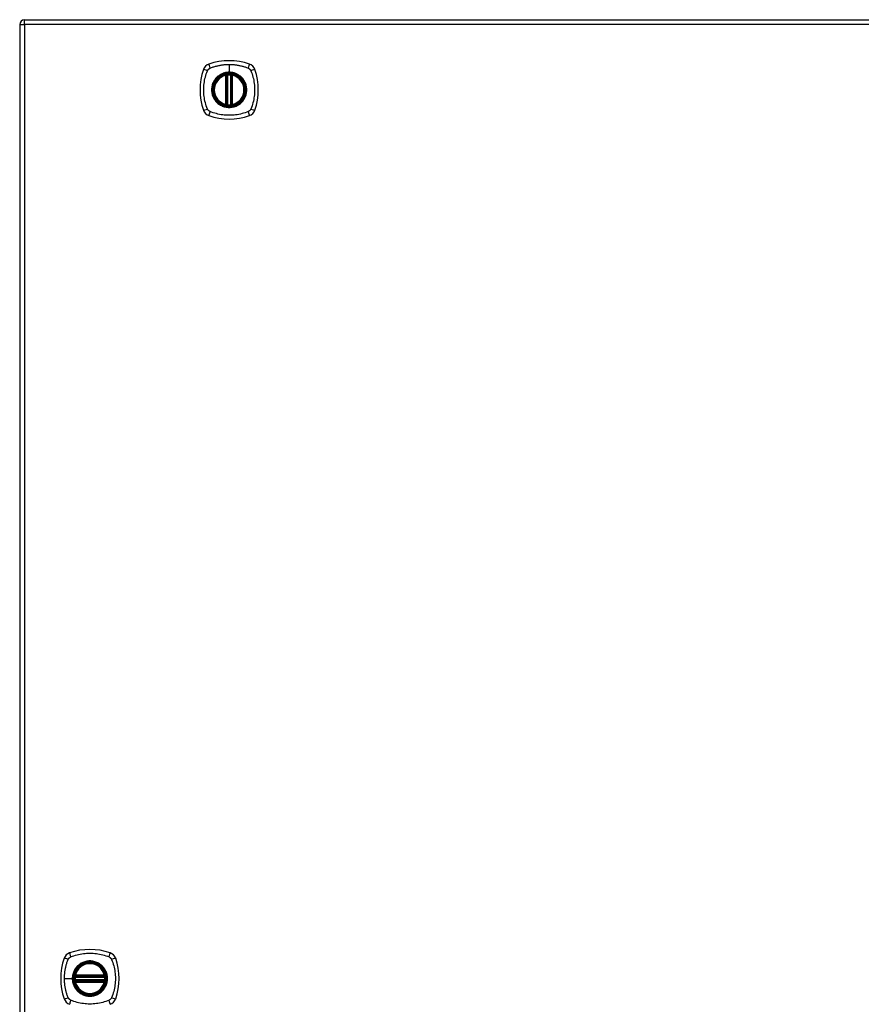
# Model space of a CAD drawing. Header units: inches. Extents: x 19 to 626, y 56 to 294.
# Tile 186 of 203: x 268 to 285, y 179 to 199. Entities that reach past the tile are written whole.
import ezdxf

# ---------------------------------------------------------------- set-up
doc = ezdxf.new("R2010")
doc.units = ezdxf.units.IN
doc.header["$MEASUREMENT"] = 0
doc.layers.add('Visible Edges(ANSI)', color=7, linetype='Continuous', lineweight=25)
doc.layers.add('Visible Tangent Edges(ANSI)', color=7, linetype='Continuous', lineweight=25)

msp = doc.modelspace()

# ---------------------------------------------------------------- linework, layer by layer
at = {"layer": 'Visible Edges(ANSI)'}
for p, q in [((268.192, 198.889), (268.192, 160.169)), ((268.291, 198.988), (333.896, 198.988)), ((272.383, 197.272), (272.383, 197.857)), ((272.403, 197.268), (272.403, 197.861)), ((272.482, 197.861), (272.482, 197.268)), ((272.502, 197.857), (272.502, 197.272)), ((269.32, 179.569), (269.913, 179.569)), ((269.913, 179.49), (269.32, 179.49)), ((269.324, 179.589), (269.909, 179.589)), ((269.909, 179.47), (269.324, 179.47))]:
    msp.add_line(p, q, dxfattribs=at)
at = {"layer": 'Visible Edges(ANSI)', "flags": 128}
for points in [[(272.414, 197.876), (272.412, 197.876), (272.411, 197.876), (272.409, 197.876), (272.407, 197.875), (272.406, 197.875), (272.404, 197.875), (272.403, 197.875), (272.402, 197.875), (272.4, 197.875), (272.399, 197.874), (272.398, 197.874), (272.396, 197.874), (272.395, 197.874), (272.394, 197.874), (272.393, 197.874), (272.393, 197.873), (272.392, 197.873), (272.391, 197.873), (272.391, 197.873), (272.39, 197.873), (272.39, 197.873), (272.39, 197.873), (272.389, 197.873), (272.389, 197.873)], [(272.496, 197.873), (272.496, 197.873), (272.495, 197.873), (272.495, 197.873), (272.495, 197.873), (272.494, 197.873), (272.494, 197.873), (272.493, 197.873), (272.492, 197.873), (272.491, 197.874), (272.491, 197.874), (272.49, 197.874), (272.488, 197.874), (272.487, 197.874), (272.486, 197.874), (272.485, 197.875), (272.483, 197.875), (272.482, 197.875), (272.48, 197.875), (272.479, 197.875), (272.477, 197.875), (272.476, 197.876), (272.474, 197.876), (272.473, 197.876), (272.471, 197.876)], [(272.389, 197.256), (272.389, 197.256), (272.39, 197.256), (272.39, 197.256), (272.39, 197.256), (272.391, 197.256), (272.391, 197.256), (272.392, 197.256), (272.393, 197.255), (272.393, 197.255), (272.394, 197.255), (272.395, 197.255), (272.396, 197.255), (272.398, 197.255), (272.399, 197.254), (272.4, 197.254), (272.402, 197.254), (272.403, 197.254), (272.404, 197.254), (272.406, 197.254), (272.407, 197.253), (272.409, 197.253), (272.411, 197.253), (272.412, 197.253), (272.414, 197.253)], [(272.471, 197.253), (272.473, 197.253), (272.474, 197.253), (272.476, 197.253), (272.477, 197.253), (272.479, 197.254), (272.48, 197.254), (272.482, 197.254), (272.483, 197.254), (272.485, 197.254), (272.486, 197.254), (272.487, 197.255), (272.488, 197.255), (272.49, 197.255), (272.491, 197.255), (272.491, 197.255), (272.492, 197.255), (272.493, 197.256), (272.494, 197.256), (272.494, 197.256), (272.495, 197.256), (272.495, 197.256), (272.495, 197.256), (272.496, 197.256), (272.496, 197.256)], [(269.308, 179.583), (269.308, 179.583), (269.308, 179.582), (269.308, 179.582), (269.308, 179.582), (269.308, 179.581), (269.308, 179.581), (269.308, 179.58), (269.307, 179.579), (269.307, 179.578), (269.307, 179.578), (269.307, 179.576), (269.307, 179.575), (269.307, 179.574), (269.307, 179.573), (269.306, 179.572), (269.306, 179.57), (269.306, 179.569), (269.306, 179.567), (269.306, 179.566), (269.305, 179.564), (269.305, 179.563), (269.305, 179.561), (269.305, 179.56), (269.305, 179.558)], [(269.305, 179.501), (269.305, 179.499), (269.305, 179.498), (269.305, 179.496), (269.305, 179.494), (269.306, 179.493), (269.306, 179.491), (269.306, 179.49), (269.306, 179.489), (269.306, 179.487), (269.307, 179.486), (269.307, 179.485), (269.307, 179.483), (269.307, 179.482), (269.307, 179.481), (269.307, 179.48), (269.307, 179.48), (269.308, 179.479), (269.308, 179.478), (269.308, 179.478), (269.308, 179.477), (269.308, 179.477), (269.308, 179.476), (269.308, 179.476), (269.308, 179.476)], [(269.928, 179.558), (269.928, 179.56), (269.928, 179.561), (269.928, 179.563), (269.928, 179.564), (269.927, 179.566), (269.927, 179.567), (269.927, 179.569), (269.927, 179.57), (269.927, 179.572), (269.926, 179.573), (269.926, 179.574), (269.926, 179.575), (269.926, 179.576), (269.926, 179.578), (269.926, 179.578), (269.925, 179.579), (269.925, 179.58), (269.925, 179.581), (269.925, 179.581), (269.925, 179.582), (269.925, 179.582), (269.925, 179.582), (269.925, 179.583), (269.925, 179.583)], [(269.925, 179.476), (269.925, 179.476), (269.925, 179.476), (269.925, 179.477), (269.925, 179.477), (269.925, 179.478), (269.925, 179.478), (269.925, 179.479), (269.925, 179.48), (269.926, 179.48), (269.926, 179.481), (269.926, 179.482), (269.926, 179.483), (269.926, 179.485), (269.926, 179.486), (269.927, 179.487), (269.927, 179.489), (269.927, 179.49), (269.927, 179.491), (269.927, 179.493), (269.928, 179.494), (269.928, 179.496), (269.928, 179.498), (269.928, 179.499), (269.928, 179.501)]]:
    msp.add_lwpolyline(points, dxfattribs=at)
at = {"layer": 'Visible Edges(ANSI)'}
for centre, radius in [((272.442, 197.564), 0.32), ((272.442, 197.564), 0.315), ((269.616, 179.529), 0.32), ((269.616, 179.529), 0.315)]:
    msp.add_circle(centre, radius, dxfattribs=at)
for centre, radius, start, end in [((268.291, 198.889), 0.099, 90, 180), ((272.088, 197.919), 0.177, 108.7722, 161.2278), ((272.442, 196.875), 1.28, 71.2278, 108.7722), ((272.797, 197.919), 0.177, 18.7722, 71.2278), ((273.131, 197.564), 1.28, 161.2278, 198.7722), ((272.442, 197.564), 0.313, 103.6344, 256.3656), ((272.442, 197.564), 0.313, 99.784, 103.6344), ((272.371, 197.857), 0.0118, 0, 103.6344), ((272.391, 197.861), 0.0118, 0, 99.784), ((272.442, 197.564), 0.313, 84.7499, 95.2501), ((272.494, 197.861), 0.0118, 80.216, 180), ((272.442, 197.564), 0.313, 76.3656, 80.216), ((272.513, 197.857), 0.0118, 76.3656, 180), ((272.442, 197.564), 0.313, 283.6344, 76.3656), ((271.754, 197.564), 1.28, 341.2278, 18.7722), ((272.371, 197.272), 0.0118, 256.3656, 0), ((272.442, 197.564), 0.313, 256.3656, 260.216), ((272.391, 197.268), 0.0118, 260.216, 0), ((272.442, 197.564), 0.313, 264.7499, 275.2501), ((272.494, 197.268), 0.0118, 180, 279.784), ((272.442, 197.564), 0.313, 279.784, 283.6344), ((272.513, 197.272), 0.0118, 180, 283.6344), ((272.088, 197.21), 0.177, 198.7722, 251.2278), ((272.442, 198.253), 1.28, 251.2278, 288.7722), ((272.797, 197.21), 0.177, 288.7722, 341.2278), ((269.262, 179.884), 0.177, 108.7722, 161.2278), ((269.616, 178.84), 1.28, 71.2278, 108.7722), ((269.971, 179.884), 0.177, 18.7722, 71.2278), ((270.305, 179.529), 1.28, 161.2278, 198.7722), ((269.616, 179.529), 0.313, 13.6344, 166.3656), ((268.928, 179.529), 1.28, 341.2278, 18.7722), ((269.616, 179.529), 0.313, 174.7499, 185.2501), ((269.616, 179.529), 0.313, 166.3656, 170.216), ((269.32, 179.581), 0.0118, 170.216, 270), ((269.32, 179.478), 0.0118, 90, 189.784), ((269.616, 179.529), 0.313, 189.784, 193.6344), ((269.324, 179.6), 0.0118, 166.3656, 270), ((269.324, 179.458), 0.0118, 90, 193.6344), ((269.616, 179.529), 0.313, 193.6344, 346.3656), ((269.909, 179.6), 0.0118, 270, 13.6344), ((269.909, 179.458), 0.0118, 346.3656, 90), ((269.913, 179.581), 0.0118, 270, 9.784), ((269.913, 179.478), 0.0118, 350.216, 90), ((269.616, 179.529), 0.313, 9.784, 13.6344), ((269.616, 179.529), 0.313, 346.3656, 350.216), ((269.616, 179.529), 0.313, 354.7499, 5.2501), ((269.262, 179.175), 0.177, 198.7722, 251.2278), ((269.971, 179.175), 0.177, 288.7722, 341.2278)]:
    msp.add_arc(centre, radius, start, end, dxfattribs=at)
at = {"layer": 'Visible Tangent Edges(ANSI)'}
for p, q in [((268.192, 198.889), (268.291, 198.889)), ((268.291, 198.889), (268.291, 198.988)), ((333.896, 198.889), (268.291, 198.889)), ((268.291, 198.889), (268.291, 160.169)), ((272.442, 198.081), (272.442, 197.921)), ((272.371, 197.857), (272.369, 197.869)), ((272.371, 197.857), (272.383, 197.857)), ((272.371, 197.857), (272.371, 197.272)), ((272.383, 197.857), (272.393, 197.857)), ((272.389, 197.873), (272.39, 197.867)), ((272.393, 197.861), (272.403, 197.861)), ((272.393, 197.272), (272.393, 197.857)), ((272.415, 197.864), (272.414, 197.876)), ((272.415, 197.265), (272.415, 197.864)), ((272.442, 197.917), (272.442, 197.921)), ((272.47, 197.864), (272.471, 197.876)), ((272.47, 197.864), (272.47, 197.265)), ((272.482, 197.861), (272.492, 197.861)), ((272.492, 197.857), (272.502, 197.857)), ((272.492, 197.857), (272.492, 197.272)), ((272.495, 197.867), (272.496, 197.873)), ((272.502, 197.857), (272.513, 197.857)), ((272.516, 197.869), (272.513, 197.857)), ((272.513, 197.272), (272.513, 197.857)), ((272.369, 197.26), (272.371, 197.272)), ((272.383, 197.272), (272.371, 197.272)), ((272.393, 197.272), (272.383, 197.272)), ((272.39, 197.262), (272.389, 197.256)), ((272.403, 197.268), (272.393, 197.268)), ((272.414, 197.253), (272.415, 197.265)), ((272.471, 197.253), (272.47, 197.265)), ((272.492, 197.268), (272.482, 197.268)), ((272.502, 197.272), (272.492, 197.272)), ((272.496, 197.256), (272.495, 197.262)), ((272.513, 197.272), (272.502, 197.272)), ((272.513, 197.272), (272.516, 197.26)), ((269.1, 179.529), (269.26, 179.529)), ((269.264, 179.529), (269.26, 179.529)), ((269.317, 179.557), (269.305, 179.558)), ((269.317, 179.502), (269.305, 179.501)), ((269.314, 179.582), (269.308, 179.583)), ((269.308, 179.476), (269.314, 179.477)), ((269.312, 179.603), (269.324, 179.6)), ((269.324, 179.458), (269.312, 179.456)), ((269.317, 179.557), (269.916, 179.557)), ((269.916, 179.502), (269.317, 179.502)), ((269.32, 179.569), (269.32, 179.579)), ((269.32, 179.48), (269.32, 179.49)), ((269.324, 179.589), (269.324, 179.6)), ((269.909, 179.6), (269.324, 179.6)), ((269.324, 179.579), (269.324, 179.589)), ((269.324, 179.579), (269.909, 179.579)), ((269.324, 179.47), (269.324, 179.48)), ((269.909, 179.48), (269.324, 179.48)), ((269.324, 179.458), (269.324, 179.47)), ((269.324, 179.458), (269.909, 179.458)), ((269.909, 179.6), (269.921, 179.603)), ((269.909, 179.6), (269.909, 179.589)), ((269.909, 179.589), (269.909, 179.579)), ((269.909, 179.48), (269.909, 179.47)), ((269.909, 179.47), (269.909, 179.458)), ((269.921, 179.456), (269.909, 179.458)), ((269.913, 179.579), (269.913, 179.569)), ((269.913, 179.49), (269.913, 179.48)), ((269.928, 179.558), (269.916, 179.557)), ((269.928, 179.501), (269.916, 179.502)), ((269.925, 179.583), (269.919, 179.582)), ((269.919, 179.477), (269.925, 179.476))]:
    msp.add_line(p, q, dxfattribs=at)
at = {"layer": 'Visible Tangent Edges(ANSI)', "flags": 128}
for points in [[(272.054, 198.004), (272.072, 198.013), (272.087, 198.018), (272.103, 198.023), (272.118, 198.029), (272.134, 198.034), (272.15, 198.038), (272.166, 198.043), (272.182, 198.047), (272.198, 198.051), (272.214, 198.055), (272.23, 198.058), (272.246, 198.062), (272.262, 198.065), (272.278, 198.068), (272.295, 198.07), (272.311, 198.072), (272.327, 198.074), (272.344, 198.076), (272.36, 198.078), (272.376, 198.079), (272.393, 198.08), (272.409, 198.08), (272.426, 198.081), (272.442, 198.081)], [(272.442, 198.081), (272.459, 198.081), (272.476, 198.08), (272.492, 198.08), (272.509, 198.079), (272.525, 198.078), (272.541, 198.076), (272.558, 198.074), (272.574, 198.072), (272.591, 198.07), (272.607, 198.068), (272.623, 198.065), (272.639, 198.062), (272.655, 198.058), (272.671, 198.055), (272.687, 198.051), (272.703, 198.047), (272.719, 198.043), (272.735, 198.038), (272.751, 198.034), (272.766, 198.029), (272.782, 198.024), (272.797, 198.018), (272.813, 198.013), (272.831, 198.004)], [(272.003, 197.176), (271.989, 197.209), (271.978, 197.24), (271.969, 197.272), (271.96, 197.303), (271.952, 197.335), (271.945, 197.368), (271.939, 197.4), (271.935, 197.433), (271.931, 197.465), (271.928, 197.498), (271.926, 197.531), (271.926, 197.564), (271.926, 197.597), (271.928, 197.63), (271.931, 197.663), (271.935, 197.696), (271.939, 197.729), (271.945, 197.761), (271.952, 197.793), (271.96, 197.825), (271.969, 197.857), (271.978, 197.888), (271.989, 197.919), (272.003, 197.953)], [(272.003, 197.953), (272.003, 197.954), (272.004, 197.956), (272.005, 197.957), (272.005, 197.959), (272.006, 197.96), (272.007, 197.961), (272.008, 197.963), (272.008, 197.964), (272.009, 197.965), (272.01, 197.966), (272.011, 197.968), (272.012, 197.969), (272.013, 197.97), (272.014, 197.972), (272.015, 197.973), (272.016, 197.974), (272.016, 197.975), (272.017, 197.976), (272.018, 197.978), (272.019, 197.979), (272.021, 197.98), (272.022, 197.981), (272.023, 197.982), (272.024, 197.983)], [(272.024, 197.983), (272.025, 197.984), (272.026, 197.985), (272.027, 197.986), (272.028, 197.987), (272.029, 197.988), (272.031, 197.989), (272.032, 197.99), (272.033, 197.991), (272.034, 197.992), (272.035, 197.993), (272.037, 197.994), (272.038, 197.995), (272.039, 197.996), (272.04, 197.997), (272.042, 197.998), (272.043, 197.998), (272.044, 197.999), (272.046, 198), (272.047, 198.001), (272.048, 198.002), (272.05, 198.002), (272.051, 198.003), (272.052, 198.004), (272.054, 198.004)], [(272.442, 197.917), (272.534, 197.905), (272.619, 197.869), (272.692, 197.813), (272.748, 197.741), (272.783, 197.655), (272.795, 197.564), (272.783, 197.473), (272.747, 197.388), (272.691, 197.315), (272.619, 197.259), (272.533, 197.224), (272.442, 197.212), (272.351, 197.224), (272.266, 197.26), (272.193, 197.315), (272.137, 197.388), (272.102, 197.473), (272.09, 197.565), (272.102, 197.656), (272.138, 197.741), (272.193, 197.814), (272.266, 197.87), (272.351, 197.905), (272.442, 197.917)], [(272.215, 197.839), (272.213, 197.837), (272.211, 197.835), (272.209, 197.834), (272.206, 197.832), (272.204, 197.83), (272.202, 197.828), (272.2, 197.826), (272.198, 197.824), (272.196, 197.822), (272.194, 197.82), (272.192, 197.819), (272.19, 197.817), (272.188, 197.815), (272.186, 197.813), (272.184, 197.811), (272.183, 197.809), (272.181, 197.807), (272.179, 197.805), (272.177, 197.802), (272.175, 197.8), (272.173, 197.798), (272.171, 197.796), (272.17, 197.794), (272.168, 197.792)], [(272.442, 197.921), (272.432, 197.921), (272.422, 197.921), (272.412, 197.92), (272.401, 197.919), (272.391, 197.918), (272.381, 197.916), (272.371, 197.914), (272.361, 197.912), (272.351, 197.909), (272.341, 197.906), (272.331, 197.903), (272.321, 197.9), (272.312, 197.896), (272.302, 197.893), (272.293, 197.888), (272.284, 197.884), (272.275, 197.879), (272.265, 197.874), (272.257, 197.869), (272.248, 197.863), (272.239, 197.858), (272.231, 197.852), (272.223, 197.845), (272.215, 197.839)], [(272.39, 197.867), (272.39, 197.867), (272.389, 197.868), (272.388, 197.868), (272.387, 197.868), (272.386, 197.869), (272.385, 197.869), (272.385, 197.869), (272.384, 197.869), (272.383, 197.869), (272.382, 197.869), (272.381, 197.87), (272.38, 197.87), (272.379, 197.87), (272.378, 197.87), (272.377, 197.87), (272.376, 197.87), (272.375, 197.87), (272.374, 197.87), (272.373, 197.869), (272.372, 197.869), (272.372, 197.869), (272.371, 197.869), (272.37, 197.869), (272.369, 197.869)], [(272.393, 197.861), (272.393, 197.861), (272.393, 197.862), (272.393, 197.862), (272.393, 197.862), (272.393, 197.863), (272.393, 197.863), (272.393, 197.863), (272.392, 197.863), (272.392, 197.864), (272.392, 197.864), (272.392, 197.864), (272.392, 197.864), (272.392, 197.865), (272.392, 197.865), (272.392, 197.865), (272.392, 197.865), (272.391, 197.865), (272.391, 197.866), (272.391, 197.866), (272.391, 197.866), (272.391, 197.866), (272.391, 197.867), (272.39, 197.867), (272.39, 197.867)], [(272.393, 197.857), (272.393, 197.857), (272.393, 197.857), (272.393, 197.858), (272.393, 197.858), (272.393, 197.858), (272.393, 197.858), (272.393, 197.858), (272.393, 197.858), (272.393, 197.859), (272.393, 197.859), (272.393, 197.859), (272.393, 197.859), (272.393, 197.859), (272.393, 197.86), (272.393, 197.86), (272.393, 197.86), (272.393, 197.86), (272.393, 197.86), (272.393, 197.86), (272.393, 197.861), (272.393, 197.861), (272.393, 197.861), (272.393, 197.861), (272.393, 197.861)], [(272.403, 197.861), (272.403, 197.861), (272.403, 197.861), (272.403, 197.861), (272.404, 197.861), (272.404, 197.861), (272.404, 197.862), (272.404, 197.862), (272.405, 197.862), (272.405, 197.862), (272.406, 197.862), (272.406, 197.862), (272.407, 197.862), (272.407, 197.863), (272.408, 197.863), (272.408, 197.863), (272.409, 197.863), (272.41, 197.863), (272.41, 197.863), (272.411, 197.864), (272.412, 197.864), (272.413, 197.864), (272.413, 197.864), (272.414, 197.864), (272.415, 197.864)], [(272.67, 197.839), (272.662, 197.845), (272.654, 197.852), (272.645, 197.858), (272.637, 197.863), (272.628, 197.869), (272.619, 197.874), (272.61, 197.879), (272.601, 197.884), (272.592, 197.888), (272.583, 197.893), (272.573, 197.896), (272.563, 197.9), (272.554, 197.903), (272.544, 197.907), (272.534, 197.909), (272.524, 197.912), (272.514, 197.914), (272.504, 197.916), (272.494, 197.918), (272.483, 197.919), (272.473, 197.92), (272.463, 197.921), (272.453, 197.921), (272.442, 197.921)], [(272.47, 197.864), (272.471, 197.864), (272.472, 197.864), (272.472, 197.864), (272.473, 197.864), (272.474, 197.864), (272.475, 197.863), (272.475, 197.863), (272.476, 197.863), (272.477, 197.863), (272.477, 197.863), (272.478, 197.863), (272.478, 197.862), (272.479, 197.862), (272.479, 197.862), (272.48, 197.862), (272.48, 197.862), (272.481, 197.862), (272.481, 197.862), (272.481, 197.861), (272.481, 197.861), (272.482, 197.861), (272.482, 197.861), (272.482, 197.861), (272.482, 197.861)], [(272.495, 197.867), (272.494, 197.867), (272.494, 197.867), (272.494, 197.866), (272.494, 197.866), (272.494, 197.866), (272.494, 197.866), (272.494, 197.865), (272.493, 197.865), (272.493, 197.865), (272.493, 197.865), (272.493, 197.865), (272.493, 197.864), (272.493, 197.864), (272.493, 197.864), (272.493, 197.864), (272.493, 197.863), (272.492, 197.863), (272.492, 197.863), (272.492, 197.863), (272.492, 197.862), (272.492, 197.862), (272.492, 197.862), (272.492, 197.861), (272.492, 197.861)], [(272.492, 197.861), (272.492, 197.861), (272.492, 197.861), (272.492, 197.861), (272.492, 197.861), (272.492, 197.86), (272.492, 197.86), (272.492, 197.86), (272.492, 197.86), (272.492, 197.86), (272.492, 197.86), (272.492, 197.859), (272.492, 197.859), (272.492, 197.859), (272.492, 197.859), (272.492, 197.859), (272.492, 197.858), (272.492, 197.858), (272.492, 197.858), (272.492, 197.858), (272.492, 197.858), (272.492, 197.858), (272.492, 197.857), (272.492, 197.857), (272.492, 197.857)], [(272.516, 197.869), (272.515, 197.869), (272.514, 197.869), (272.513, 197.869), (272.512, 197.869), (272.512, 197.869), (272.511, 197.87), (272.51, 197.87), (272.509, 197.87), (272.508, 197.87), (272.507, 197.87), (272.506, 197.87), (272.505, 197.87), (272.504, 197.87), (272.503, 197.869), (272.502, 197.869), (272.501, 197.869), (272.5, 197.869), (272.499, 197.869), (272.499, 197.869), (272.498, 197.868), (272.497, 197.868), (272.496, 197.868), (272.495, 197.867), (272.495, 197.867)], [(272.717, 197.792), (272.715, 197.794), (272.714, 197.796), (272.712, 197.798), (272.71, 197.8), (272.708, 197.802), (272.706, 197.805), (272.704, 197.807), (272.702, 197.809), (272.701, 197.811), (272.699, 197.813), (272.697, 197.815), (272.695, 197.817), (272.693, 197.819), (272.691, 197.82), (272.689, 197.822), (272.687, 197.824), (272.685, 197.826), (272.683, 197.828), (272.681, 197.83), (272.678, 197.832), (272.676, 197.834), (272.674, 197.835), (272.672, 197.837), (272.67, 197.839)], [(272.831, 198.004), (272.834, 198.003), (272.837, 198.002), (272.839, 198), (272.842, 197.998), (272.845, 197.997), (272.847, 197.995), (272.85, 197.993), (272.852, 197.991), (272.854, 197.989), (272.857, 197.987), (272.859, 197.985), (272.861, 197.983), (272.863, 197.981), (272.865, 197.979), (272.867, 197.976), (272.869, 197.974), (272.871, 197.972), (272.873, 197.969), (272.875, 197.967), (272.876, 197.964), (272.878, 197.961), (272.88, 197.959), (272.881, 197.956), (272.882, 197.953)], [(272.882, 197.953), (272.896, 197.919), (272.907, 197.888), (272.916, 197.857), (272.925, 197.825), (272.933, 197.793), (272.94, 197.761), (272.946, 197.729), (272.95, 197.696), (272.954, 197.663), (272.957, 197.63), (272.959, 197.597), (272.959, 197.564), (272.959, 197.531), (272.957, 197.498), (272.954, 197.465), (272.95, 197.433), (272.946, 197.4), (272.94, 197.368), (272.933, 197.335), (272.925, 197.303), (272.916, 197.272), (272.907, 197.24), (272.896, 197.209), (272.882, 197.176)], [(272.168, 197.792), (272.155, 197.776), (272.144, 197.759), (272.133, 197.741), (272.123, 197.723), (272.114, 197.705), (272.107, 197.685), (272.1, 197.666), (272.095, 197.646), (272.091, 197.626), (272.088, 197.606), (272.086, 197.585), (272.086, 197.564), (272.086, 197.544), (272.088, 197.523), (272.091, 197.503), (272.095, 197.483), (272.1, 197.463), (272.107, 197.443), (272.115, 197.424), (272.123, 197.405), (272.133, 197.387), (272.144, 197.37), (272.155, 197.353), (272.168, 197.337)], [(272.717, 197.337), (272.73, 197.353), (272.741, 197.37), (272.752, 197.387), (272.762, 197.406), (272.77, 197.424), (272.778, 197.443), (272.785, 197.463), (272.79, 197.483), (272.794, 197.503), (272.797, 197.523), (272.799, 197.544), (272.799, 197.564), (272.799, 197.585), (272.797, 197.606), (272.794, 197.626), (272.79, 197.646), (272.785, 197.666), (272.778, 197.686), (272.771, 197.705), (272.762, 197.723), (272.752, 197.742), (272.741, 197.759), (272.73, 197.776), (272.717, 197.792)], [(272.168, 197.337), (272.17, 197.335), (272.171, 197.333), (272.173, 197.331), (272.175, 197.328), (272.177, 197.326), (272.179, 197.324), (272.181, 197.322), (272.183, 197.32), (272.184, 197.318), (272.186, 197.316), (272.188, 197.314), (272.19, 197.312), (272.192, 197.31), (272.194, 197.308), (272.196, 197.306), (272.198, 197.305), (272.2, 197.303), (272.202, 197.301), (272.204, 197.299), (272.206, 197.297), (272.209, 197.295), (272.211, 197.293), (272.213, 197.292), (272.215, 197.29)], [(272.215, 197.29), (272.231, 197.277), (272.248, 197.265), (272.265, 197.255), (272.284, 197.245), (272.302, 197.236), (272.322, 197.229), (272.341, 197.222), (272.361, 197.217), (272.381, 197.213), (272.401, 197.21), (272.422, 197.208), (272.443, 197.208), (272.463, 197.208), (272.484, 197.21), (272.504, 197.213), (272.524, 197.217), (272.544, 197.222), (272.564, 197.229), (272.583, 197.236), (272.602, 197.245), (272.62, 197.255), (272.637, 197.266), (272.654, 197.277), (272.67, 197.29)], [(272.369, 197.26), (272.37, 197.26), (272.371, 197.26), (272.372, 197.26), (272.372, 197.26), (272.373, 197.259), (272.374, 197.259), (272.375, 197.259), (272.376, 197.259), (272.377, 197.259), (272.378, 197.259), (272.379, 197.259), (272.38, 197.259), (272.381, 197.259), (272.382, 197.259), (272.383, 197.259), (272.384, 197.26), (272.385, 197.26), (272.385, 197.26), (272.386, 197.26), (272.387, 197.261), (272.388, 197.261), (272.389, 197.261), (272.39, 197.262), (272.39, 197.262)], [(272.39, 197.262), (272.39, 197.262), (272.391, 197.262), (272.391, 197.263), (272.391, 197.263), (272.391, 197.263), (272.391, 197.263), (272.391, 197.263), (272.392, 197.264), (272.392, 197.264), (272.392, 197.264), (272.392, 197.264), (272.392, 197.265), (272.392, 197.265), (272.392, 197.265), (272.392, 197.265), (272.392, 197.266), (272.393, 197.266), (272.393, 197.266), (272.393, 197.266), (272.393, 197.267), (272.393, 197.267), (272.393, 197.267), (272.393, 197.267), (272.393, 197.268)], [(272.393, 197.268), (272.393, 197.268), (272.393, 197.268), (272.393, 197.268), (272.393, 197.268), (272.393, 197.268), (272.393, 197.269), (272.393, 197.269), (272.393, 197.269), (272.393, 197.269), (272.393, 197.269), (272.393, 197.269), (272.393, 197.27), (272.393, 197.27), (272.393, 197.27), (272.393, 197.27), (272.393, 197.27), (272.393, 197.271), (272.393, 197.271), (272.393, 197.271), (272.393, 197.271), (272.393, 197.271), (272.393, 197.271), (272.393, 197.272), (272.393, 197.272)], [(272.415, 197.265), (272.414, 197.265), (272.413, 197.265), (272.413, 197.265), (272.412, 197.265), (272.411, 197.265), (272.41, 197.265), (272.41, 197.266), (272.409, 197.266), (272.408, 197.266), (272.408, 197.266), (272.407, 197.266), (272.407, 197.267), (272.406, 197.267), (272.406, 197.267), (272.405, 197.267), (272.405, 197.267), (272.404, 197.267), (272.404, 197.267), (272.404, 197.267), (272.404, 197.267), (272.403, 197.268), (272.403, 197.268), (272.403, 197.268), (272.403, 197.268)], [(272.482, 197.268), (272.482, 197.268), (272.482, 197.268), (272.482, 197.268), (272.481, 197.267), (272.481, 197.267), (272.481, 197.267), (272.481, 197.267), (272.48, 197.267), (272.48, 197.267), (272.479, 197.267), (272.479, 197.267), (272.478, 197.267), (272.478, 197.266), (272.477, 197.266), (272.477, 197.266), (272.476, 197.266), (272.475, 197.266), (272.475, 197.265), (272.474, 197.265), (272.473, 197.265), (272.472, 197.265), (272.472, 197.265), (272.471, 197.265), (272.47, 197.265)], [(272.492, 197.272), (272.492, 197.272), (272.492, 197.271), (272.492, 197.271), (272.492, 197.271), (272.492, 197.271), (272.492, 197.271), (272.492, 197.271), (272.492, 197.27), (272.492, 197.27), (272.492, 197.27), (272.492, 197.27), (272.492, 197.27), (272.492, 197.269), (272.492, 197.269), (272.492, 197.269), (272.492, 197.269), (272.492, 197.269), (272.492, 197.269), (272.492, 197.268), (272.492, 197.268), (272.492, 197.268), (272.492, 197.268), (272.492, 197.268), (272.492, 197.268)], [(272.492, 197.268), (272.492, 197.267), (272.492, 197.267), (272.492, 197.267), (272.492, 197.267), (272.492, 197.266), (272.492, 197.266), (272.492, 197.266), (272.493, 197.266), (272.493, 197.265), (272.493, 197.265), (272.493, 197.265), (272.493, 197.265), (272.493, 197.264), (272.493, 197.264), (272.493, 197.264), (272.493, 197.264), (272.494, 197.263), (272.494, 197.263), (272.494, 197.263), (272.494, 197.263), (272.494, 197.263), (272.494, 197.262), (272.494, 197.262), (272.495, 197.262)], [(272.495, 197.262), (272.495, 197.262), (272.496, 197.261), (272.497, 197.261), (272.498, 197.261), (272.499, 197.26), (272.499, 197.26), (272.5, 197.26), (272.501, 197.26), (272.502, 197.259), (272.503, 197.259), (272.504, 197.259), (272.505, 197.259), (272.506, 197.259), (272.507, 197.259), (272.508, 197.259), (272.509, 197.259), (272.51, 197.259), (272.511, 197.259), (272.512, 197.259), (272.512, 197.26), (272.513, 197.26), (272.514, 197.26), (272.515, 197.26), (272.516, 197.26)], [(272.67, 197.29), (272.672, 197.292), (272.674, 197.293), (272.676, 197.295), (272.678, 197.297), (272.681, 197.299), (272.683, 197.301), (272.685, 197.303), (272.687, 197.305), (272.689, 197.306), (272.691, 197.308), (272.693, 197.31), (272.695, 197.312), (272.697, 197.314), (272.699, 197.316), (272.7, 197.318), (272.702, 197.32), (272.704, 197.322), (272.706, 197.324), (272.708, 197.326), (272.71, 197.328), (272.712, 197.331), (272.714, 197.333), (272.715, 197.335), (272.717, 197.337)], [(272.054, 197.124), (272.051, 197.126), (272.048, 197.127), (272.046, 197.129), (272.043, 197.13), (272.04, 197.132), (272.038, 197.134), (272.035, 197.136), (272.033, 197.137), (272.031, 197.139), (272.028, 197.141), (272.026, 197.144), (272.024, 197.146), (272.022, 197.148), (272.019, 197.15), (272.017, 197.152), (272.016, 197.155), (272.014, 197.157), (272.012, 197.16), (272.01, 197.162), (272.008, 197.165), (272.007, 197.168), (272.005, 197.17), (272.004, 197.173), (272.003, 197.176)], [(272.831, 197.124), (272.798, 197.111), (272.766, 197.1), (272.735, 197.091), (272.703, 197.082), (272.672, 197.074), (272.639, 197.067), (272.607, 197.061), (272.574, 197.057), (272.542, 197.053), (272.509, 197.05), (272.476, 197.048), (272.443, 197.048), (272.41, 197.048), (272.377, 197.05), (272.344, 197.053), (272.311, 197.056), (272.278, 197.061), (272.246, 197.067), (272.214, 197.074), (272.182, 197.082), (272.15, 197.091), (272.118, 197.1), (272.087, 197.111), (272.054, 197.124)], [(272.882, 197.176), (272.881, 197.173), (272.88, 197.17), (272.878, 197.168), (272.877, 197.165), (272.875, 197.162), (272.873, 197.16), (272.871, 197.157), (272.869, 197.155), (272.868, 197.153), (272.866, 197.15), (272.863, 197.148), (272.861, 197.146), (272.859, 197.144), (272.857, 197.141), (272.854, 197.139), (272.852, 197.138), (272.85, 197.136), (272.847, 197.134), (272.845, 197.132), (272.842, 197.13), (272.839, 197.129), (272.837, 197.127), (272.834, 197.126), (272.831, 197.124)], [(269.228, 179.969), (269.261, 179.983), (269.292, 179.994), (269.324, 180.003), (269.356, 180.012), (269.388, 180.02), (269.42, 180.027), (269.452, 180.033), (269.485, 180.037), (269.518, 180.041), (269.551, 180.044), (269.584, 180.045), (269.617, 180.046), (269.65, 180.045), (269.683, 180.044), (269.716, 180.041), (269.748, 180.037), (269.781, 180.032), (269.813, 180.027), (269.846, 180.02), (269.877, 180.012), (269.909, 180.003), (269.94, 179.994), (269.972, 179.983), (270.005, 179.969)], [(269.1, 179.529), (269.1, 179.546), (269.1, 179.562), (269.101, 179.579), (269.102, 179.595), (269.103, 179.612), (269.105, 179.628), (269.107, 179.645), (269.109, 179.661), (269.111, 179.677), (269.113, 179.694), (269.116, 179.71), (269.119, 179.726), (269.123, 179.742), (269.126, 179.758), (269.13, 179.774), (269.134, 179.79), (269.138, 179.806), (269.143, 179.822), (269.147, 179.838), (269.152, 179.853), (269.157, 179.869), (269.163, 179.884), (269.168, 179.9), (269.177, 179.918)], [(269.177, 179.918), (269.178, 179.921), (269.179, 179.924), (269.181, 179.926), (269.182, 179.929), (269.184, 179.931), (269.186, 179.934), (269.188, 179.937), (269.189, 179.939), (269.191, 179.941), (269.193, 179.944), (269.196, 179.946), (269.198, 179.948), (269.2, 179.95), (269.202, 179.952), (269.204, 179.954), (269.207, 179.956), (269.209, 179.958), (269.212, 179.96), (269.214, 179.962), (269.217, 179.963), (269.22, 179.965), (269.222, 179.967), (269.225, 179.968), (269.228, 179.969)], [(269.264, 179.529), (269.276, 179.621), (269.311, 179.706), (269.368, 179.779), (269.44, 179.835), (269.525, 179.87), (269.617, 179.882), (269.708, 179.869), (269.793, 179.834), (269.866, 179.778), (269.922, 179.706), (269.957, 179.62), (269.969, 179.529), (269.957, 179.438), (269.921, 179.353), (269.865, 179.28), (269.793, 179.224), (269.708, 179.189), (269.616, 179.177), (269.525, 179.189), (269.44, 179.225), (269.367, 179.28), (269.311, 179.353), (269.276, 179.438), (269.264, 179.529)], [(269.844, 179.804), (269.828, 179.817), (269.811, 179.828), (269.793, 179.839), (269.775, 179.849), (269.757, 179.857), (269.737, 179.865), (269.718, 179.871), (269.698, 179.877), (269.678, 179.881), (269.658, 179.884), (269.637, 179.886), (269.617, 179.886), (269.596, 179.886), (269.575, 179.884), (269.555, 179.881), (269.535, 179.877), (269.515, 179.871), (269.495, 179.865), (269.476, 179.857), (269.458, 179.849), (269.439, 179.839), (269.422, 179.828), (269.405, 179.817), (269.389, 179.804)], [(270.005, 179.969), (270.008, 179.968), (270.011, 179.967), (270.013, 179.965), (270.016, 179.963), (270.019, 179.962), (270.021, 179.96), (270.024, 179.958), (270.026, 179.956), (270.028, 179.954), (270.031, 179.952), (270.033, 179.95), (270.035, 179.948), (270.037, 179.946), (270.039, 179.944), (270.041, 179.941), (270.043, 179.939), (270.045, 179.937), (270.047, 179.934), (270.049, 179.932), (270.05, 179.929), (270.052, 179.926), (270.054, 179.924), (270.055, 179.921), (270.056, 179.918)], [(270.056, 179.918), (270.07, 179.884), (270.081, 179.853), (270.09, 179.822), (270.099, 179.79), (270.107, 179.758), (270.114, 179.726), (270.12, 179.694), (270.124, 179.661), (270.128, 179.629), (270.131, 179.596), (270.133, 179.563), (270.133, 179.53), (270.133, 179.497), (270.131, 179.464), (270.128, 179.431), (270.124, 179.398), (270.12, 179.365), (270.114, 179.333), (270.107, 179.301), (270.099, 179.269), (270.09, 179.237), (270.081, 179.205), (270.07, 179.174), (270.056, 179.141)], [(269.342, 179.757), (269.335, 179.749), (269.329, 179.741), (269.323, 179.732), (269.317, 179.724), (269.312, 179.715), (269.307, 179.706), (269.302, 179.697), (269.297, 179.688), (269.293, 179.679), (269.288, 179.669), (269.284, 179.66), (269.281, 179.65), (269.277, 179.641), (269.274, 179.631), (269.272, 179.621), (269.269, 179.611), (269.267, 179.601), (269.265, 179.591), (269.263, 179.581), (269.262, 179.57), (269.261, 179.56), (269.26, 179.55), (269.26, 179.54), (269.26, 179.529)], [(269.389, 179.804), (269.387, 179.802), (269.385, 179.8), (269.383, 179.799), (269.38, 179.797), (269.378, 179.795), (269.376, 179.793), (269.374, 179.791), (269.372, 179.789), (269.37, 179.787), (269.368, 179.786), (269.366, 179.784), (269.364, 179.782), (269.362, 179.78), (269.36, 179.778), (269.359, 179.776), (269.357, 179.774), (269.355, 179.772), (269.353, 179.77), (269.351, 179.768), (269.349, 179.765), (269.347, 179.763), (269.345, 179.761), (269.344, 179.759), (269.342, 179.757)], [(269.891, 179.757), (269.889, 179.759), (269.888, 179.761), (269.886, 179.763), (269.884, 179.765), (269.882, 179.767), (269.88, 179.77), (269.878, 179.772), (269.876, 179.774), (269.874, 179.776), (269.873, 179.778), (269.871, 179.78), (269.869, 179.782), (269.867, 179.784), (269.865, 179.785), (269.863, 179.787), (269.861, 179.789), (269.859, 179.791), (269.857, 179.793), (269.855, 179.795), (269.852, 179.797), (269.85, 179.799), (269.848, 179.8), (269.846, 179.802), (269.844, 179.804)], [(269.891, 179.302), (269.904, 179.318), (269.915, 179.335), (269.926, 179.352), (269.936, 179.371), (269.945, 179.389), (269.952, 179.408), (269.959, 179.428), (269.964, 179.448), (269.968, 179.468), (269.971, 179.488), (269.973, 179.509), (269.973, 179.53), (269.973, 179.55), (269.971, 179.571), (269.968, 179.591), (269.964, 179.611), (269.958, 179.631), (269.952, 179.651), (269.944, 179.67), (269.936, 179.689), (269.926, 179.707), (269.915, 179.724), (269.904, 179.741), (269.891, 179.757)], [(269.177, 179.141), (269.168, 179.159), (269.163, 179.174), (269.157, 179.19), (269.152, 179.205), (269.147, 179.221), (269.143, 179.237), (269.138, 179.253), (269.134, 179.269), (269.13, 179.284), (269.126, 179.301), (269.123, 179.317), (269.119, 179.333), (269.116, 179.349), (269.113, 179.365), (269.111, 179.382), (269.109, 179.398), (269.107, 179.414), (269.105, 179.431), (269.103, 179.447), (269.102, 179.463), (269.101, 179.48), (269.1, 179.496), (269.1, 179.513), (269.1, 179.529)], [(269.26, 179.529), (269.26, 179.519), (269.26, 179.509), (269.261, 179.499), (269.262, 179.488), (269.263, 179.478), (269.265, 179.468), (269.267, 179.458), (269.269, 179.448), (269.272, 179.438), (269.274, 179.428), (269.277, 179.418), (269.281, 179.408), (269.284, 179.399), (269.288, 179.389), (269.293, 179.38), (269.297, 179.371), (269.302, 179.361), (269.307, 179.352), (269.312, 179.344), (269.317, 179.335), (269.323, 179.326), (269.329, 179.318), (269.335, 179.31), (269.342, 179.302)], [(269.312, 179.603), (269.312, 179.602), (269.312, 179.601), (269.312, 179.6), (269.312, 179.599), (269.311, 179.598), (269.311, 179.598), (269.311, 179.597), (269.311, 179.596), (269.311, 179.595), (269.311, 179.594), (269.311, 179.593), (269.311, 179.592), (269.311, 179.591), (269.311, 179.59), (269.312, 179.589), (269.312, 179.588), (269.312, 179.587), (269.312, 179.586), (269.312, 179.586), (269.313, 179.585), (269.313, 179.584), (269.313, 179.583), (269.314, 179.582), (269.314, 179.582)], [(269.314, 179.477), (269.314, 179.477), (269.313, 179.476), (269.313, 179.475), (269.313, 179.474), (269.312, 179.473), (269.312, 179.472), (269.312, 179.472), (269.312, 179.471), (269.312, 179.47), (269.311, 179.469), (269.311, 179.468), (269.311, 179.467), (269.311, 179.466), (269.311, 179.465), (269.311, 179.464), (269.311, 179.463), (269.311, 179.462), (269.311, 179.461), (269.311, 179.46), (269.312, 179.459), (269.312, 179.458), (269.312, 179.458), (269.312, 179.457), (269.312, 179.456)], [(269.314, 179.582), (269.314, 179.581), (269.314, 179.581), (269.315, 179.581), (269.315, 179.581), (269.315, 179.581), (269.315, 179.581), (269.315, 179.581), (269.316, 179.58), (269.316, 179.58), (269.316, 179.58), (269.316, 179.58), (269.317, 179.58), (269.317, 179.58), (269.317, 179.58), (269.317, 179.58), (269.318, 179.579), (269.318, 179.579), (269.318, 179.579), (269.318, 179.579), (269.319, 179.579), (269.319, 179.579), (269.319, 179.579), (269.319, 179.579), (269.32, 179.579)], [(269.32, 179.48), (269.319, 179.48), (269.319, 179.48), (269.319, 179.48), (269.319, 179.48), (269.318, 179.48), (269.318, 179.48), (269.318, 179.479), (269.318, 179.479), (269.317, 179.479), (269.317, 179.479), (269.317, 179.479), (269.317, 179.479), (269.316, 179.479), (269.316, 179.479), (269.316, 179.479), (269.316, 179.478), (269.315, 179.478), (269.315, 179.478), (269.315, 179.478), (269.315, 179.478), (269.315, 179.478), (269.314, 179.478), (269.314, 179.477), (269.314, 179.477)], [(269.317, 179.557), (269.317, 179.558), (269.317, 179.559), (269.317, 179.559), (269.317, 179.56), (269.317, 179.561), (269.318, 179.561), (269.318, 179.562), (269.318, 179.563), (269.318, 179.564), (269.318, 179.564), (269.318, 179.565), (269.319, 179.565), (269.319, 179.566), (269.319, 179.566), (269.319, 179.567), (269.319, 179.567), (269.319, 179.568), (269.319, 179.568), (269.319, 179.568), (269.32, 179.568), (269.32, 179.569), (269.32, 179.569), (269.32, 179.569), (269.32, 179.569)], [(269.32, 179.49), (269.32, 179.49), (269.32, 179.49), (269.32, 179.49), (269.32, 179.49), (269.319, 179.491), (269.319, 179.491), (269.319, 179.491), (269.319, 179.492), (269.319, 179.492), (269.319, 179.493), (269.319, 179.493), (269.319, 179.494), (269.318, 179.494), (269.318, 179.495), (269.318, 179.495), (269.318, 179.496), (269.318, 179.497), (269.318, 179.497), (269.317, 179.498), (269.317, 179.499), (269.317, 179.5), (269.317, 179.5), (269.317, 179.501), (269.317, 179.502)], [(269.32, 179.579), (269.32, 179.579), (269.32, 179.579), (269.32, 179.579), (269.32, 179.579), (269.321, 179.579), (269.321, 179.579), (269.321, 179.579), (269.321, 179.579), (269.321, 179.579), (269.321, 179.579), (269.322, 179.579), (269.322, 179.579), (269.322, 179.579), (269.322, 179.579), (269.322, 179.579), (269.322, 179.579), (269.323, 179.579), (269.323, 179.579), (269.323, 179.579), (269.323, 179.579), (269.323, 179.579), (269.323, 179.579), (269.324, 179.579), (269.324, 179.579)], [(269.324, 179.48), (269.324, 179.48), (269.323, 179.48), (269.323, 179.48), (269.323, 179.48), (269.323, 179.48), (269.323, 179.48), (269.323, 179.48), (269.322, 179.48), (269.322, 179.48), (269.322, 179.48), (269.322, 179.48), (269.322, 179.48), (269.322, 179.48), (269.321, 179.48), (269.321, 179.48), (269.321, 179.48), (269.321, 179.48), (269.321, 179.48), (269.321, 179.48), (269.32, 179.48), (269.32, 179.48), (269.32, 179.48), (269.32, 179.48), (269.32, 179.48)], [(269.909, 179.579), (269.909, 179.579), (269.91, 179.579), (269.91, 179.579), (269.91, 179.579), (269.91, 179.579), (269.91, 179.579), (269.91, 179.579), (269.911, 179.579), (269.911, 179.579), (269.911, 179.579), (269.911, 179.579), (269.911, 179.579), (269.911, 179.579), (269.912, 179.579), (269.912, 179.579), (269.912, 179.579), (269.912, 179.579), (269.912, 179.579), (269.912, 179.579), (269.913, 179.579), (269.913, 179.579), (269.913, 179.579), (269.913, 179.579), (269.913, 179.579)], [(269.913, 179.48), (269.913, 179.48), (269.913, 179.48), (269.913, 179.48), (269.913, 179.48), (269.912, 179.48), (269.912, 179.48), (269.912, 179.48), (269.912, 179.48), (269.912, 179.48), (269.912, 179.48), (269.911, 179.48), (269.911, 179.48), (269.911, 179.48), (269.911, 179.48), (269.911, 179.48), (269.911, 179.48), (269.91, 179.48), (269.91, 179.48), (269.91, 179.48), (269.91, 179.48), (269.91, 179.48), (269.91, 179.48), (269.909, 179.48), (269.909, 179.48)], [(269.913, 179.579), (269.914, 179.579), (269.914, 179.579), (269.914, 179.579), (269.914, 179.579), (269.915, 179.579), (269.915, 179.579), (269.915, 179.579), (269.915, 179.579), (269.916, 179.58), (269.916, 179.58), (269.916, 179.58), (269.916, 179.58), (269.917, 179.58), (269.917, 179.58), (269.917, 179.58), (269.917, 179.58), (269.918, 179.581), (269.918, 179.581), (269.918, 179.581), (269.918, 179.581), (269.918, 179.581), (269.919, 179.581), (269.919, 179.581), (269.919, 179.582)], [(269.913, 179.569), (269.913, 179.569), (269.913, 179.569), (269.913, 179.569), (269.913, 179.568), (269.913, 179.568), (269.914, 179.568), (269.914, 179.568), (269.914, 179.567), (269.914, 179.567), (269.914, 179.566), (269.914, 179.566), (269.914, 179.565), (269.915, 179.565), (269.915, 179.564), (269.915, 179.564), (269.915, 179.563), (269.915, 179.562), (269.915, 179.561), (269.916, 179.561), (269.916, 179.56), (269.916, 179.559), (269.916, 179.559), (269.916, 179.558), (269.916, 179.557)], [(269.916, 179.502), (269.916, 179.501), (269.916, 179.5), (269.916, 179.5), (269.916, 179.499), (269.916, 179.498), (269.915, 179.497), (269.915, 179.497), (269.915, 179.496), (269.915, 179.495), (269.915, 179.495), (269.915, 179.494), (269.914, 179.494), (269.914, 179.493), (269.914, 179.493), (269.914, 179.492), (269.914, 179.492), (269.914, 179.491), (269.914, 179.491), (269.913, 179.491), (269.913, 179.49), (269.913, 179.49), (269.913, 179.49), (269.913, 179.49), (269.913, 179.49)], [(269.919, 179.477), (269.919, 179.477), (269.919, 179.478), (269.918, 179.478), (269.918, 179.478), (269.918, 179.478), (269.918, 179.478), (269.918, 179.478), (269.917, 179.478), (269.917, 179.479), (269.917, 179.479), (269.917, 179.479), (269.916, 179.479), (269.916, 179.479), (269.916, 179.479), (269.916, 179.479), (269.915, 179.479), (269.915, 179.479), (269.915, 179.48), (269.915, 179.48), (269.914, 179.48), (269.914, 179.48), (269.914, 179.48), (269.914, 179.48), (269.913, 179.48)], [(269.919, 179.582), (269.919, 179.582), (269.92, 179.583), (269.92, 179.584), (269.92, 179.585), (269.921, 179.586), (269.921, 179.586), (269.921, 179.587), (269.921, 179.588), (269.921, 179.589), (269.922, 179.59), (269.922, 179.591), (269.922, 179.592), (269.922, 179.593), (269.922, 179.594), (269.922, 179.595), (269.922, 179.596), (269.922, 179.597), (269.922, 179.598), (269.922, 179.598), (269.921, 179.599), (269.921, 179.6), (269.921, 179.601), (269.921, 179.602), (269.921, 179.603)], [(269.921, 179.456), (269.921, 179.457), (269.921, 179.458), (269.921, 179.458), (269.921, 179.459), (269.922, 179.46), (269.922, 179.461), (269.922, 179.462), (269.922, 179.463), (269.922, 179.464), (269.922, 179.465), (269.922, 179.466), (269.922, 179.467), (269.922, 179.468), (269.922, 179.469), (269.921, 179.47), (269.921, 179.471), (269.921, 179.472), (269.921, 179.472), (269.921, 179.473), (269.92, 179.474), (269.92, 179.475), (269.92, 179.476), (269.919, 179.477), (269.919, 179.477)], [(269.342, 179.302), (269.344, 179.3), (269.345, 179.298), (269.347, 179.296), (269.349, 179.293), (269.351, 179.291), (269.353, 179.289), (269.355, 179.287), (269.357, 179.285), (269.358, 179.283), (269.36, 179.281), (269.362, 179.279), (269.364, 179.277), (269.366, 179.275), (269.368, 179.273), (269.37, 179.271), (269.372, 179.27), (269.374, 179.268), (269.376, 179.266), (269.378, 179.264), (269.38, 179.262), (269.383, 179.26), (269.385, 179.258), (269.387, 179.257), (269.389, 179.255)], [(269.389, 179.255), (269.405, 179.242), (269.422, 179.23), (269.44, 179.22), (269.458, 179.21), (269.476, 179.201), (269.496, 179.194), (269.515, 179.187), (269.535, 179.182), (269.555, 179.178), (269.575, 179.175), (269.596, 179.173), (269.617, 179.173), (269.637, 179.173), (269.658, 179.175), (269.678, 179.178), (269.698, 179.182), (269.718, 179.187), (269.738, 179.194), (269.757, 179.201), (269.776, 179.21), (269.794, 179.22), (269.811, 179.231), (269.828, 179.242), (269.844, 179.255)], [(269.844, 179.255), (269.846, 179.257), (269.848, 179.258), (269.85, 179.26), (269.852, 179.262), (269.855, 179.264), (269.857, 179.266), (269.859, 179.268), (269.861, 179.27), (269.863, 179.271), (269.865, 179.273), (269.867, 179.275), (269.869, 179.277), (269.871, 179.279), (269.873, 179.281), (269.874, 179.283), (269.876, 179.285), (269.878, 179.287), (269.88, 179.289), (269.882, 179.291), (269.884, 179.293), (269.886, 179.296), (269.888, 179.298), (269.889, 179.3), (269.891, 179.302)], [(269.198, 179.111), (269.197, 179.112), (269.196, 179.113), (269.195, 179.114), (269.194, 179.115), (269.192, 179.116), (269.191, 179.117), (269.191, 179.119), (269.19, 179.12), (269.189, 179.121), (269.188, 179.122), (269.187, 179.124), (269.186, 179.125), (269.185, 179.126), (269.184, 179.127), (269.183, 179.129), (269.182, 179.13), (269.182, 179.131), (269.181, 179.133), (269.18, 179.134), (269.179, 179.135), (269.179, 179.137), (269.178, 179.138), (269.177, 179.139), (269.177, 179.141)], [(269.228, 179.089), (269.226, 179.09), (269.225, 179.091), (269.224, 179.092), (269.222, 179.092), (269.221, 179.093), (269.22, 179.094), (269.218, 179.095), (269.217, 179.095), (269.216, 179.096), (269.214, 179.097), (269.213, 179.098), (269.212, 179.099), (269.211, 179.1), (269.209, 179.101), (269.208, 179.102), (269.207, 179.102), (269.206, 179.103), (269.205, 179.104), (269.203, 179.105), (269.202, 179.106), (269.201, 179.107), (269.2, 179.109), (269.199, 179.11), (269.198, 179.111)], [(270.005, 179.089), (269.972, 179.076), (269.94, 179.065), (269.909, 179.056), (269.877, 179.047), (269.846, 179.039), (269.813, 179.032), (269.781, 179.026), (269.748, 179.022), (269.716, 179.018), (269.683, 179.015), (269.65, 179.013), (269.617, 179.013), (269.584, 179.013), (269.551, 179.015), (269.518, 179.018), (269.485, 179.021), (269.452, 179.026), (269.42, 179.032), (269.388, 179.039), (269.356, 179.047), (269.324, 179.056), (269.292, 179.065), (269.261, 179.076), (269.228, 179.089)], [(270.056, 179.141), (270.055, 179.138), (270.054, 179.135), (270.052, 179.133), (270.051, 179.13), (270.049, 179.127), (270.047, 179.125), (270.045, 179.122), (270.043, 179.12), (270.041, 179.117), (270.039, 179.115), (270.037, 179.113), (270.035, 179.111), (270.033, 179.109), (270.031, 179.106), (270.028, 179.104), (270.026, 179.102), (270.024, 179.101), (270.021, 179.099), (270.019, 179.097), (270.016, 179.095), (270.013, 179.094), (270.011, 179.092), (270.008, 179.091), (270.005, 179.089)]]:
    msp.add_lwpolyline(points, dxfattribs=at)
at = {"layer": 'Visible Tangent Edges(ANSI)'}
for centre, radius in [((272.442, 197.564), 0.346), ((272.442, 197.564), 0.342), ((272.442, 197.564), 0.325), ((272.442, 197.564), 0.324), ((269.616, 179.529), 0.346), ((269.616, 179.529), 0.342), ((269.616, 179.529), 0.325), ((269.616, 179.529), 0.324)]:
    msp.add_circle(centre, radius, dxfattribs=at)
for centre, start, end in [((272.442, 197.564), 103.6344, 256.3656), ((272.442, 197.564), 84.7499, 95.2501), ((272.442, 197.564), 283.6344, 76.3656), ((272.442, 197.564), 264.7499, 275.2501), ((269.616, 179.529), 13.6344, 166.3656), ((269.616, 179.529), 174.7499, 185.2501), ((269.616, 179.529), 193.6344, 346.3656), ((269.616, 179.529), 354.7499, 5.2501)]:
    msp.add_arc(centre, 0.301, start, end, dxfattribs=at)
for centre, major_axis, ratio, start_param, end_param in [((272.068, 197.977), (-0.037, 0.112), 0.042597, 0.170073, 1.307344), ((272.817, 197.977), (0.037, 0.112), 0.042597, 4.975842, 6.113112), ((272.03, 197.939), (-0.112, 0.037), 0.042597, 4.975842, 6.113112), ((272.389, 197.873), (-0.00893, -0.00773), 0.431674, 0, 1.315955), ((272.395, 197.861), (-0.0116, -0.0021), 0.025638, 4.856604, 6.283185), ((272.49, 197.861), (0.0116, -0.0021), 0.025638, 0, 1.426581), ((272.496, 197.873), (0.00893, -0.00773), 0.431674, 4.96723, 6.283185), ((272.855, 197.939), (0.112, 0.037), 0.042597, 0.170073, 1.307344), ((272.389, 197.256), (-0.00893, 0.00773), 0.431674, 4.96723, 6.283185), ((272.395, 197.268), (-0.0116, 0.0021), 0.025638, 0, 1.426581), ((272.49, 197.268), (0.0116, 0.0021), 0.025638, 4.856604, 6.283185), ((272.496, 197.256), (0.00893, 0.00773), 0.431674, 0, 1.315955), ((272.03, 197.19), (-0.112, -0.037), 0.042597, 0.170073, 1.307344), ((272.068, 197.152), (-0.037, -0.112), 0.042597, 4.975842, 6.113112), ((272.817, 197.152), (0.037, -0.112), 0.042597, 0.170073, 1.307344), ((272.855, 197.19), (0.112, -0.037), 0.042597, 4.975842, 6.113112), ((269.242, 179.942), (-0.037, 0.112), 0.042597, 0.170073, 1.307344), ((269.991, 179.942), (0.037, 0.112), 0.042597, 4.975842, 6.113112), ((269.204, 179.904), (-0.112, 0.037), 0.042597, 4.975842, 6.113112), ((270.029, 179.904), (0.112, 0.037), 0.042597, 0.170073, 1.307344), ((269.308, 179.583), (0.00773, 0.00893), 0.431674, 4.96723, 6.283185), ((269.308, 179.476), (0.00773, -0.00893), 0.431674, 0, 1.315955), ((269.32, 179.577), (0.0021, 0.0116), 0.025638, 0, 1.426581), ((269.32, 179.482), (0.0021, -0.0116), 0.025638, 4.856604, 6.283185), ((269.913, 179.577), (-0.0021, 0.0116), 0.025638, 4.856604, 6.283185), ((269.913, 179.482), (-0.0021, -0.0116), 0.025638, 0, 1.426581), ((269.925, 179.583), (-0.00773, 0.00893), 0.431674, 0, 1.315955), ((269.925, 179.476), (-0.00773, -0.00893), 0.431674, 4.96723, 6.283185), ((269.204, 179.155), (-0.112, -0.037), 0.042597, 0.170073, 1.307344), ((269.242, 179.117), (-0.037, -0.112), 0.042597, 4.975842, 6.113112), ((269.991, 179.117), (0.037, -0.112), 0.042597, 0.170073, 1.307344), ((270.029, 179.155), (0.112, -0.037), 0.042597, 4.975842, 6.113112)]:
    msp.add_ellipse(centre, major_axis=major_axis, ratio=ratio, start_param=start_param, end_param=end_param, dxfattribs=at)

doc.saveas('drawing.dxf')
